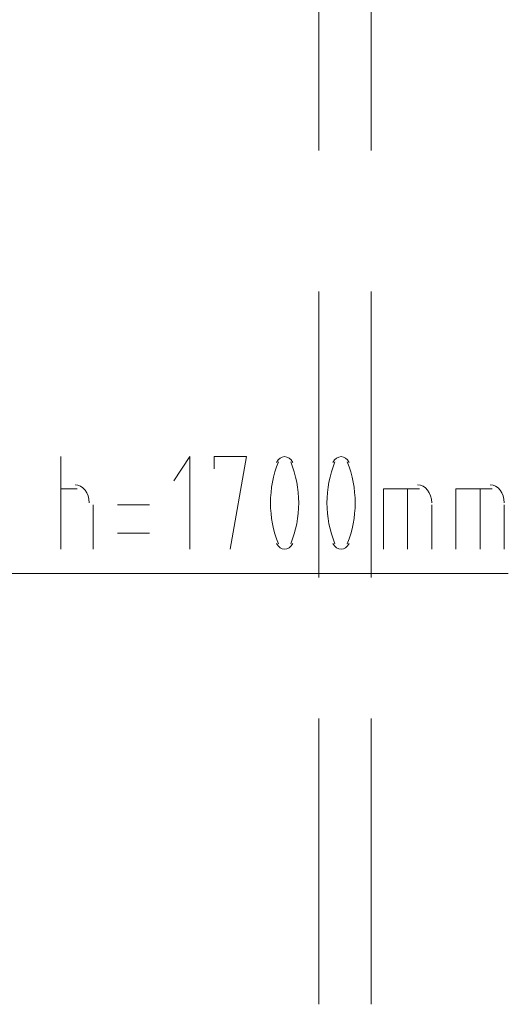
# Model space of a CAD drawing. Header units: millimetres. Extents: x 413 to 305578, y 115 to 38116.
# Tile 16 of 194: x 14051 to 14533, y 16908 to 17880. Entities that reach past the tile are written whole.
import ezdxf

# ---------------------------------------------------------------- set-up
doc = ezdxf.new("R2010")
doc.units = ezdxf.units.MM
doc.layers.add('PDF _0', color=1, linetype='Continuous')
doc.layers.add('PDF _PD-Socket Text', color=1, linetype='Continuous')
doc.layers.add('PDF$_59-60$-$Floor$Plan$-$В_Этаж$00_Сводный$A-DETL-MBND', color=7, linetype='Continuous', true_color=0xdd3700)

msp = doc.modelspace()

# ---------------------------------------------------------------- linework, layer by layer
at = {"layer": 'PDF _0', "lineweight": 0}
msp.add_lwpolyline([(13466.81, 17034.86), (13657.73, 17333.17), (13757.16, 17333.17), (14532.77, 17333.17)], dxfattribs=at)
at = {"layer": 'PDF _PD-Socket Text', "lineweight": 0}
for points in [[(14091.27, 17357.04), (14091.27, 17448.52)], [(14218.55, 17357.04), (14218.55, 17448.52), (14202.64, 17424.65)], [(14258.32, 17357.04), (14274.23, 17448.52), (14242.41, 17448.52), (14242.41, 17436.58)], [(14091.27, 17416.7), (14107.18, 17416.7)], [(14409.47, 17357.04), (14409.47, 17416.7), (14445.26, 17416.7)], [(14433.33, 17357.04), (14433.33, 17416.7)], [(14481.06, 17357.04), (14481.06, 17416.7), (14516.86, 17416.7)], [(14504.93, 17357.04), (14504.93, 17416.7)], [(14123.09, 17400.79), (14123.09, 17357.04)], [(14178.77, 17400.79), (14146.96, 17400.79)], [(14457.2, 17400.79), (14457.2, 17357.04)], [(14528.79, 17400.79), (14528.79, 17357.04)], [(14146.96, 17372.95), (14178.77, 17372.95)]]:
    msp.add_lwpolyline(points, dxfattribs=at)
for centre, start, end in [((14406.78, 17402.78), 158.10878, 201.89122), ((14217.26, 17402.78), 338.10878, 21.89122), ((14462.46, 17402.78), 158.10878, 201.89122), ((14272.95, 17402.78), 338.10878, 21.89122)]:
    msp.add_arc(centre, 108.68, start, end, dxfattribs=at)
for points in [[(14312.02, 17448.52), (14308.87, 17448.52), (14305.9, 17446.43), (14304.03, 17442.88)], [(14320.01, 17442.88), (14318.14, 17446.43), (14315.17, 17448.52), (14312.02, 17448.52)], [(14367.7, 17448.52), (14364.55, 17448.52), (14361.59, 17446.43), (14359.71, 17442.88)], [(14375.7, 17442.88), (14373.82, 17446.43), (14370.86, 17448.52), (14367.7, 17448.52)], [(14119.11, 17402.78), (14119.11, 17412.66), (14112.88, 17420.67), (14105.19, 17420.67)], [(14457.2, 17402.78), (14457.2, 17412.66), (14450.96, 17420.67), (14443.28, 17420.67)], [(14528.79, 17402.78), (14528.79, 17412.66), (14522.56, 17420.67), (14514.87, 17420.67)], [(14304.03, 17362.68), (14305.9, 17359.13), (14308.87, 17357.04), (14312.02, 17357.04)], [(14312.02, 17357.04), (14315.17, 17357.04), (14318.14, 17359.13), (14320.01, 17362.68)], [(14359.71, 17362.68), (14361.59, 17359.13), (14364.55, 17357.04), (14367.7, 17357.04)], [(14367.7, 17357.04), (14370.86, 17357.04), (14373.82, 17359.13), (14375.7, 17362.68)]]:
    msp.add_open_spline(points, degree=3, dxfattribs=at)
at = {"layer": 'PDF$_59-60$-$Floor$Plan$-$В_Этаж$00_Сводный$A-DETL-MBND', "lineweight": 0}
for points in [[(14345.83, 18033.2), (14345.83, 17750.8)], [(14397.53, 17750.8), (14397.53, 18033.2)], [(14345.83, 17611.59), (14345.83, 17329.19)], [(14397.53, 17329.19), (14397.53, 17611.59)], [(14345.83, 17189.98), (14345.83, 16907.58)], [(14397.53, 16907.58), (14397.53, 17189.98)]]:
    msp.add_lwpolyline(points, dxfattribs=at)

doc.saveas('drawing.dxf')
